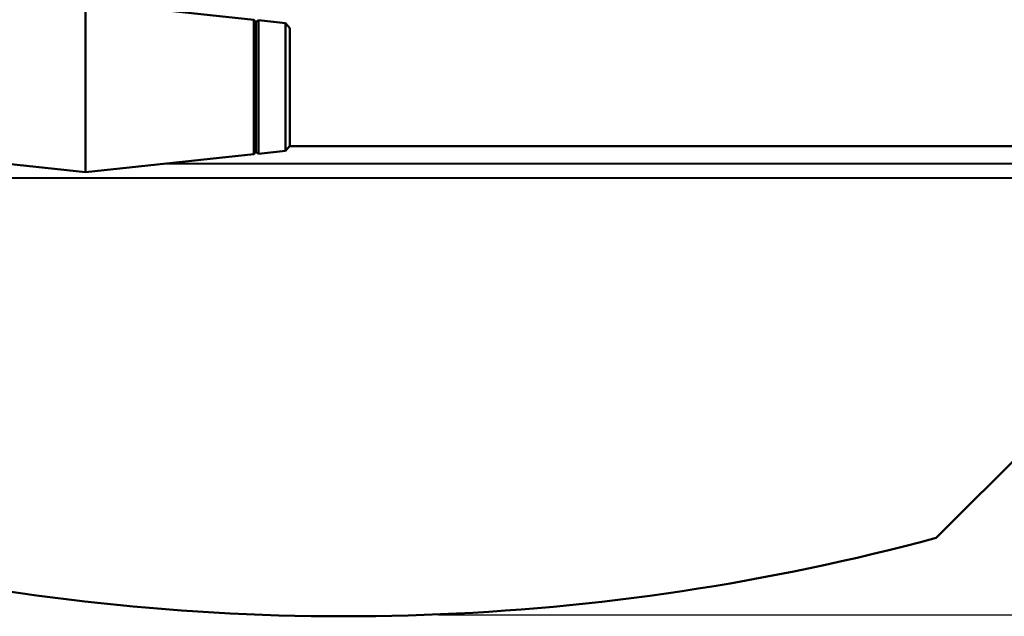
# Model space of a CAD drawing. Header units: inches. Extents: x 9.4 to 55.3, y 0.3 to 33.1.
# Tile 120 of 173: x 36.6 to 40.9, y 2.3 to 4.9. Entities that reach past the tile are written whole.
import ezdxf

# ---------------------------------------------------------------- set-up
doc = ezdxf.new("R2010")
doc.units = ezdxf.units.IN
doc.header["$MEASUREMENT"] = 0
doc.layers.add('Dimensions(ANSI)', color=7, linetype='Continuous', lineweight=25)
doc.layers.add('Visible Edges(ANSI)', color=7, linetype='Continuous', lineweight=50)
doc.styles.add('Copy of DEFAULT-ANSI', font='arial.ttf')
doc.dimstyles.new('Copy of DEFAULT-ANSI-06', dxfattribs={"dimtxt": 0.5, "dimasz": 0.098425, "dimexe": 0.125, "dimexo": 0.0625, "dimgap": 0.031496, "dimtad": 0, "dimtih": 1, "dimtoh": 1, "dimrnd": 1e-08, "dimzin": 0, "dimdsep": 46, "dimtxsty": 'Copy of DEFAULT-ANSI', "dimcen": 0.09, "dimdle": 0.393701, "dimclrd": 179, "dimclre": 179, "dimclrt": 179, "dimadec": 0, "dimazin": 0, "dimtfac": 1, "dimtofl": 0, "dimtmove": 0, "dimatfit": 3, "dimfxl": 1, "dimtolj": 1, "dimtzin": 0, "dimlwd": 25, "dimlwe": 25, "dimarcsym": 0})

# ---------------------------------------------------------------- blocks, each defined once
blk = doc.blocks.new('*D5')
at = {"layer": 'Defpoints', "color": 0, "linetype": 'Continuous'}
for p in [(41.7708, 20.5106), (38.3462, 2.2827), (44.4092, 2.2827)]:
    blk.add_point(p, dxfattribs=at)
at = {"layer": 'Dimensions(ANSI)', "color": 179, "linetype": 'Continuous', "lineweight": 25}
for p, q in [((41.8333, 20.5106), (44.5342, 20.5106)), ((44.4092, 20.4121), (44.4092, 13.6007)), ((44.4092, 2.3811), (44.4092, 9.1926)), ((38.4087, 2.2827), (44.5342, 2.2827))]:
    blk.add_line(p, q, dxfattribs=at)
at = {"layer": 'Dimensions(ANSI)', "color": 179, "linetype": 'Continuous'}
for points in [[(44.3928, 20.4121), (44.4256, 20.4121), (44.4092, 20.5106)], [(44.3928, 2.3811), (44.4256, 2.3811), (44.4092, 2.2827)]]:
    blk.add_solid(points, dxfattribs=at)
at = {"layer": 'Dimensions(ANSI)', "color": 179, "linetype": 'Continuous', "lineweight": 25, "insert": (44.0888, 9.2241), "char_height": 0.5, "attachment_point": 1, "rotation": 90, "style": 'Copy of DEFAULT-ANSI'}
blk.add_mtext('\\A1;18.23 [462.99]', dxfattribs=at)

msp = doc.modelspace()

# ---------------------------------------------------------------- linework, layer by layer
at = {"layer": 'Visible Edges(ANSI)'}
for p, q in [((36.8554, 4.9807), (36.8554, 4.2307)), ((37.5965, 4.9016), (36.8554, 4.9807)), ((37.5965, 4.9016), (37.5965, 4.3097)), ((37.6054, 4.8907), (37.5965, 4.9016)), ((37.6054, 4.8907), (37.6163, 4.8995)), ((37.6163, 4.3119), (37.6163, 4.8995)), ((37.7355, 4.8868), (37.6163, 4.8995)), ((37.6054, 4.8907), (37.6054, 4.3207)), ((37.7355, 4.3246), (37.7355, 4.8868)), ((37.7554, 4.8647), (37.7355, 4.8868)), ((37.7554, 4.8647), (37.7554, 4.3467)), ((37.7554, 4.3467), (37.7355, 4.3246)), ((37.7543, 4.3456), (41.6026, 4.3456)), ((36.1142, 4.3097), (36.8554, 4.2307)), ((37.5965, 4.3097), (36.8554, 4.2307)), ((37.6054, 4.3207), (37.5965, 4.3097)), ((37.6054, 4.3207), (37.6163, 4.3119)), ((37.7355, 4.3246), (37.6163, 4.3119)), ((37.2126, 4.2688), (41.6813, 4.2669)), ((41.7443, 4.2039), (30.0493, 4.2089)), ((41.9526, 3.9756), (40.5983, 2.6213))]:
    msp.add_line(p, q, dxfattribs=at)
msp.add_arc((37.9951, 12.2765), 10, 258.9351, 285.08954, dxfattribs=at)

# ---------------------------------------------------------------- dimensions: what is measured, and where the dimension line sits
at = {"layer": 'Dimensions(ANSI)', "color": 179, "linetype": 'Continuous', "lineweight": 25}
dim = msp.add_linear_dim(base=(44.4092, 2.2827), p1=(41.7708, 20.5106), p2=(38.3462, 2.2827), angle=90, dimstyle='Copy of DEFAULT-ANSI-06', override={"dimtih": 0, "dimtoh": 0, "dimdec": 2, "dimtp": 0, "dimtm": 0, "dimtdec": 2, "dimatfit": 1}, dxfattribs=at)
dim.commit()
dim.dimension.update_dxf_attribs({"geometry": '*D5', "text_midpoint": (44.4092, 11.3966), "dimtype": 160})

doc.saveas('drawing.dxf')
